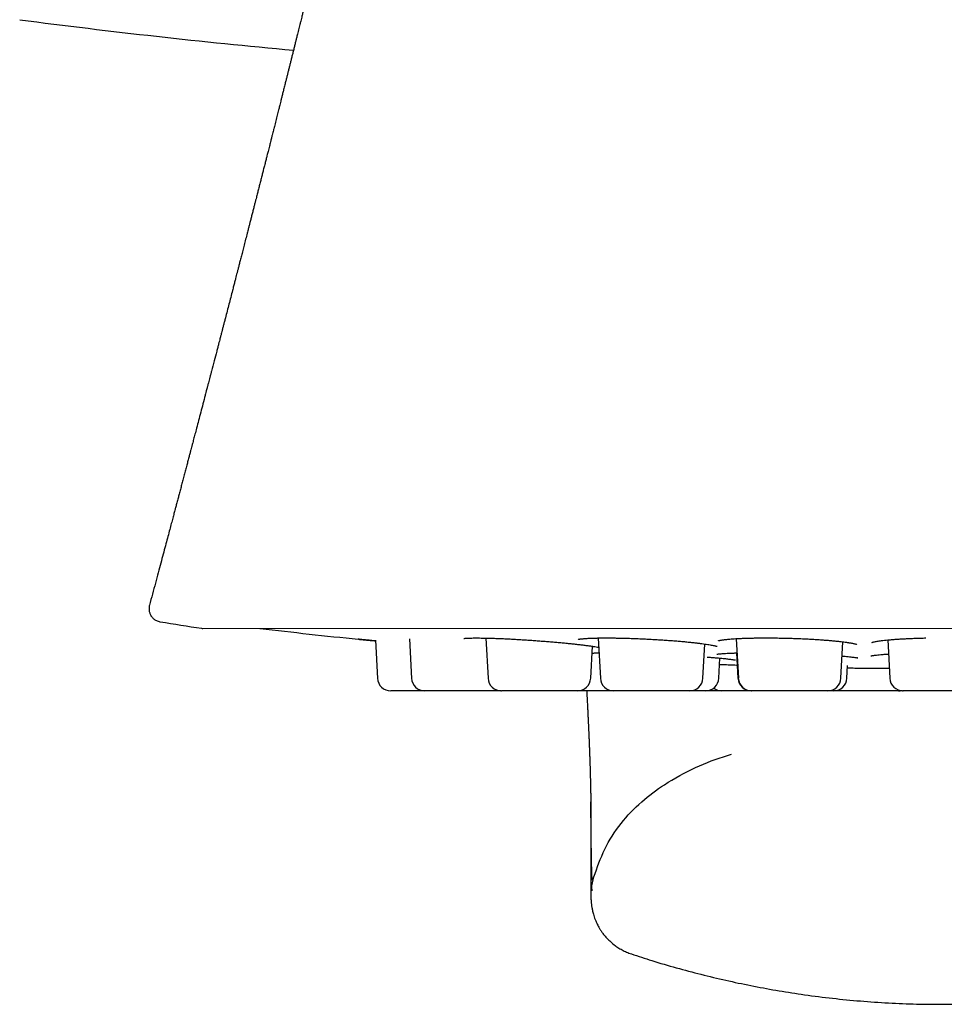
# Model space of a CAD drawing. Header units: millimetres. Extents: x 8 to 932, y 12 to 940.
# Tile 3 of 61: x 528 to 549, y 441 to 463. Entities that reach past the tile are written whole.
import ezdxf

# ---------------------------------------------------------------- set-up
doc = ezdxf.new("R2010")
doc.units = ezdxf.units.MM

msp = doc.modelspace()

# ---------------------------------------------------------------- linework, layer by layer
at = {"color": 7, "linetype": 'Continuous', "lineweight": 30}
for p, q in [((531.668, 449.329), (531.668, 449.329)), ((532.631, 449.18), (565.966, 449.188)), ((536.527, 448.915), (536.572, 448.052)), ((537.295, 448.945), (537.342, 448.052)), ((539.023, 448.961), (539.071, 448.053)), ((541.557, 448.963), (541.605, 448.053)), ((543.922, 448.054), (543.963, 448.827)), ((544.674, 448.948), (544.721, 448.054)), ((547.038, 448.055), (547.081, 448.877)), ((548.094, 448.919), (548.14, 448.055)), ((541.388, 448.053), (541.425, 448.777)), ((544.682, 448.626), (544.712, 448.054)), ((544.28, 448.054), (544.304, 448.509)), ((547.173, 448.055), (547.188, 448.344)), ((547.533, 448.283), (548.128, 448.283)), ((539.359, 447.769), (537.641, 447.768)), ((539.359, 447.769), (539.365, 447.769)), ((541.088, 447.769), (539.37, 447.769)), ((543.623, 447.77), (541.905, 447.769)), ((545.016, 447.77), (545.012, 447.77)), ((546.738, 447.77), (545.02, 447.77)), ((548.429, 447.771), (548.434, 447.771)), ((550.157, 447.771), (548.439, 447.771)), ((542.306, 441.828), (542.306, 441.828))]:
    msp.add_line(p, q, dxfattribs=at)
at = {"color": 7, "linetype": 'Continuous', "lineweight": 30, "flags": 128}
msp.add_lwpolyline([(548.335, 447.771), (548.373, 447.773), (548.387, 447.775)], dxfattribs=at)
at = {"color": 7, "linetype": 'Continuous', "lineweight": 30}
for centre, radius, start, end in [((549.293, 621.571), 160, 262.53109, 264.75877), ((549.271, 557.922), 110.01, 260.79249, 261.2841), ((532.631, 449.38), 0.2, 261.2962, 270.0144), ((549.266, 578.271), 130, 263.2204, 264.20536), ((549.266, 578.271), 130, 269.08316, 269.23029), ((547.533, 449.283), 1, 269.2303, 270.0144), ((536.872, 448.068), 0.3, 183.0144, 270.0144), ((537.641, 448.068), 0.3, 183.0144, 270.0144), ((539.37, 448.069), 0.3, 183.0144, 270.0144), ((541.088, 448.069), 0.3, 270.0144, 357.0144), ((541.905, 448.069), 0.3, 183.0144, 270.0144), ((543.623, 448.07), 0.3, 270.0144, 357.0144), ((543.981, 448.07), 0.3, 270.0144, 357.0144), ((545.012, 448.07), 0.3, 183.0144, 270.0144), ((545.02, 448.07), 0.3, 183.0144, 270.0144), ((546.738, 448.07), 0.3, 270.0144, 357.0144), ((546.874, 448.07), 0.3, 270.0144, 357.0144), ((548.439, 448.071), 0.3, 183.0144, 270.0144), ((544.345, 448.07), 0.3, 232.6881, 270.0144)]:
    msp.add_arc(centre, radius, start, end, dxfattribs=at)
for points, knots in [([(536.72, 470.737), (536.716, 470.717), (536.705, 470.669), (536.688, 470.596), (536.67, 470.518), (536.652, 470.44), (536.636, 470.373), (536.622, 470.314), (536.611, 470.266), (536.599, 470.215), (536.587, 470.162), (536.575, 470.112), (536.566, 470.07), (536.557, 470.033), (536.548, 469.993), (536.537, 469.949), (536.527, 469.903), (536.517, 469.861), (536.508, 469.824), (536.499, 469.785), (536.489, 469.742), (536.478, 469.694), (536.461, 469.62), (536.439, 469.527), (536.414, 469.422), (536.393, 469.33), (536.372, 469.241), (536.35, 469.148), (536.326, 469.045), (536.3, 468.936), (536.274, 468.822), (536.246, 468.706), (536.219, 468.592), (536.193, 468.481), (536.168, 468.375), (536.144, 468.272), (536.121, 468.176), (536.1, 468.088), (536.082, 468.011), (536.064, 467.937), (536.046, 467.858), (536.025, 467.77), (536.001, 467.671), (535.975, 467.564), (535.949, 467.453), (535.923, 467.345), (535.9, 467.246), (535.878, 467.157), (535.861, 467.085), (535.847, 467.028), (535.835, 466.978), (535.822, 466.922), (535.807, 466.858), (535.79, 466.789), (535.773, 466.718), (535.756, 466.648), (535.74, 466.582), (535.726, 466.523), (535.714, 466.472), (535.702, 466.423), (535.69, 466.373), (535.677, 466.317), (535.661, 466.254), (535.644, 466.182), (535.624, 466.1), (535.603, 466.014), (535.582, 465.925), (535.561, 465.839), (535.541, 465.754), (535.521, 465.672), (535.499, 465.584), (535.475, 465.486), (535.45, 465.382), (535.425, 465.28), (535.404, 465.191), (535.385, 465.113), (535.367, 465.041), (535.348, 464.964), (535.329, 464.886), (535.312, 464.814), (535.296, 464.751), (535.283, 464.696), (535.27, 464.644), (535.257, 464.59), (535.242, 464.528), (535.224, 464.455), (535.203, 464.371), (535.181, 464.278), (535.157, 464.181), (535.134, 464.087), (535.112, 464), (535.092, 463.919), (535.073, 463.839), (535.053, 463.759), (535.033, 463.677), (535.01, 463.585), (534.986, 463.486), (534.961, 463.384), (534.938, 463.292), (534.918, 463.212), (534.902, 463.146), (534.889, 463.094), (534.878, 463.05), (534.867, 463.005), (534.854, 462.953), (534.839, 462.891), (534.823, 462.826), (534.806, 462.761), (534.791, 462.697), (534.775, 462.636), (534.762, 462.581), (534.75, 462.536), (534.738, 462.485), (534.722, 462.421), (534.702, 462.341), (534.681, 462.255), (534.659, 462.168), (534.637, 462.082), (534.617, 461.998), (534.596, 461.918), (534.577, 461.839), (534.557, 461.761), (534.538, 461.684), (534.518, 461.605), (534.497, 461.521), (534.474, 461.427), (534.449, 461.331), (534.427, 461.24), (534.407, 461.161), (534.389, 461.091), (534.374, 461.03), (534.361, 460.978), (534.35, 460.933), (534.338, 460.886), (534.325, 460.833), (534.309, 460.773), (534.293, 460.709), (534.277, 460.644), (534.26, 460.579), (534.246, 460.52), (534.233, 460.471), (534.222, 460.426), (534.21, 460.377), (534.194, 460.317), (534.176, 460.246), (534.156, 460.163), (534.131, 460.065), (534.104, 459.961), (534.079, 459.861), (534.056, 459.77), (534.033, 459.678), (534.008, 459.582), (533.984, 459.486), (533.96, 459.392), (533.936, 459.297), (533.911, 459.201), (533.887, 459.104), (533.862, 459.009), (533.841, 458.924), (533.822, 458.849), (533.804, 458.778), (533.783, 458.699), (533.761, 458.612), (533.738, 458.522), (533.716, 458.435), (533.695, 458.355), (533.679, 458.291), (533.667, 458.242), (533.656, 458.203), (533.645, 458.157), (533.63, 458.101), (533.608, 458.015), (533.58, 457.905), (533.547, 457.776), (533.516, 457.655), (533.488, 457.545), (533.462, 457.446), (533.44, 457.359), (533.42, 457.282), (533.402, 457.213), (533.385, 457.148), (533.368, 457.079), (533.347, 456.999), (533.324, 456.909), (533.281, 456.742), (533.219, 456.503), (533.158, 456.269), (533.118, 456.112), (533.097, 456.033), (533.077, 455.957), (533.06, 455.889), (533.046, 455.837), (533.036, 455.798), (533.027, 455.762), (533.016, 455.72), (533.002, 455.666), (532.984, 455.6), (532.964, 455.523), (532.931, 455.395), (532.885, 455.216), (532.84, 455.044), (532.807, 454.921), (532.789, 454.852), (532.773, 454.788), (532.758, 454.733), (532.747, 454.689), (532.738, 454.657), (532.73, 454.626), (532.721, 454.589), (532.707, 454.538), (532.69, 454.472), (532.66, 454.359), (532.62, 454.204), (532.571, 454.016), (532.523, 453.837), (532.487, 453.699), (532.461, 453.601), (532.445, 453.54), (532.43, 453.482), (532.415, 453.427), (532.402, 453.378), (532.392, 453.337), (532.383, 453.302), (532.372, 453.262), (532.358, 453.21), (532.34, 453.14), (532.318, 453.058), (532.293, 452.964), (532.266, 452.862), (532.238, 452.755), (532.209, 452.644), (532.18, 452.534), (532.151, 452.425), (532.123, 452.319), (532.096, 452.219), (532.074, 452.135), (532.057, 452.07), (532.043, 452.02), (532.031, 451.973), (532.016, 451.916), (531.996, 451.842), (531.971, 451.748), (531.942, 451.637), (531.908, 451.511), (531.871, 451.37), (531.829, 451.213), (531.783, 451.041), (531.733, 450.853), (531.679, 450.65), (531.62, 450.432), (531.558, 450.2), (531.492, 449.955), (531.447, 449.788), (531.425, 449.704)], [0, 0, 0, 0, 0.0027524, 0.0068013, 0.0103388, 0.0138733, 0.0178044, 0.0199275, 0.0221566, 0.0245881, 0.0272215, 0.0297152, 0.0316827, 0.033205, 0.0349611, 0.0372261, 0.0395729, 0.0414556, 0.0430825, 0.0449151, 0.0469654, 0.0492111, 0.0516494, 0.0574884, 0.0624388, 0.0666022, 0.070515, 0.0749653, 0.0799285, 0.0849983, 0.090537, 0.0960064, 0.1014793, 0.1067208, 0.1118647, 0.1165244, 0.1213122, 0.1254498, 0.129032, 0.1323211, 0.1359349, 0.1401759, 0.1448198, 0.1500237, 0.1554198, 0.1605604, 0.1653303, 0.1695263, 0.1732189, 0.1754916, 0.1777117, 0.1803509, 0.1834583, 0.1867931, 0.1901238, 0.1935094, 0.1967894, 0.1995592, 0.2018557, 0.204079, 0.2064449, 0.2090045, 0.2120066, 0.2154834, 0.2191943, 0.223642, 0.22773, 0.2318386, 0.2358888, 0.2397364, 0.2435387, 0.248496, 0.2536123, 0.2583799, 0.2630067, 0.2661631, 0.2694848, 0.2732499, 0.2772111, 0.2806148, 0.283416, 0.2861715, 0.2884858, 0.2908418, 0.2937602, 0.2973085, 0.301333, 0.3057174, 0.3104606, 0.3151409, 0.3191061, 0.3228797, 0.3266667, 0.3304533, 0.3343013, 0.3384218, 0.3434562, 0.3484867, 0.3528809, 0.356641, 0.3598607, 0.3621807, 0.3641769, 0.3661021, 0.3685563, 0.3715523, 0.374924, 0.377799, 0.3808723, 0.3839767, 0.3865859, 0.3886621, 0.390459, 0.3937743, 0.3977606, 0.4018919, 0.4060287, 0.410153, 0.4141397, 0.4179657, 0.4216782, 0.4253537, 0.4290066, 0.4327275, 0.4365741, 0.4410824, 0.4460918, 0.4502866, 0.4540479, 0.4573742, 0.4602533, 0.4626838, 0.4647559, 0.4667689, 0.4693182, 0.4722954, 0.4753584, 0.4784818, 0.4816082, 0.4845379, 0.4868738, 0.4886127, 0.4909704, 0.4938329, 0.4972002, 0.5011214, 0.5056234, 0.5112413, 0.5159627, 0.5199063, 0.5242653, 0.5289776, 0.5336029, 0.5380792, 0.5424169, 0.5471373, 0.5517354, 0.5562903, 0.5606835, 0.5638229, 0.5670091, 0.5707871, 0.575137, 0.5794899, 0.5836185, 0.5875198, 0.5909463, 0.5927801, 0.5944673, 0.5966082, 0.5993023, 0.6024537, 0.6088695, 0.614987, 0.6207493, 0.6259772, 0.6306739, 0.6348596, 0.6386565, 0.6418766, 0.6448517, 0.6480004, 0.651775, 0.656174, 0.6609457, 0.6755802, 0.690437, 0.6942563, 0.6980418, 0.7017937, 0.7051494, 0.7076535, 0.709306, 0.7107453, 0.7127525, 0.7153316, 0.7184817, 0.7222016, 0.7263654, 0.7367084, 0.7477438, 0.7510233, 0.7543588, 0.7575256, 0.7601559, 0.7622454, 0.7637949, 0.7648521, 0.766615, 0.7690636, 0.772197, 0.776014, 0.7853632, 0.7943263, 0.8029036, 0.8109966, 0.8139997, 0.8169033, 0.8197076, 0.8224043, 0.8247733, 0.8267182, 0.8282404, 0.8297333, 0.8324213, 0.8357338, 0.8396695, 0.8442258, 0.849159, 0.8542767, 0.8595785, 0.8650637, 0.8700418, 0.8751609, 0.8801583, 0.8843975, 0.8871778, 0.8894746, 0.8916018, 0.8938539, 0.8976184, 0.9021323, 0.9073943, 0.9134021, 0.9201529, 0.9276438, 0.9358712, 0.9448314, 0.9545203, 0.9649335, 0.9760661, 0.9879129, 1, 1, 1, 1]), ([(531.425, 449.703), (531.422, 449.692), (531.416, 449.669), (531.414, 449.633), (531.415, 449.597), (531.42, 449.563), (531.429, 449.53), (531.441, 449.501), (531.453, 449.478), (531.466, 449.456), (531.483, 449.434), (531.504, 449.41), (531.531, 449.387), (531.564, 449.365), (531.602, 449.347), (531.637, 449.335), (531.66, 449.331), (531.668, 449.33)], [0, 0, 0, 0, 0.068581, 0.143487, 0.213354, 0.277043, 0.350845, 0.410735, 0.461058, 0.507171, 0.562145, 0.625687, 0.69724, 0.775923, 0.860522, 0.949524, 1, 1, 1, 1]), ([(536.528, 448.897), (536.521, 448.898), (536.47, 448.903), (536.384, 448.911), (536.273, 448.922), (536.191, 448.93), (536.152, 448.934), (536.14, 448.935)], [0, 0, 0, 0, 0.040209, 0.321987, 0.60249, 0.880496, 1, 1, 1, 1]), ([(536.154, 448.934), (536.165, 448.933), (536.196, 448.93), (536.252, 448.924), (536.325, 448.918), (536.412, 448.91), (536.48, 448.903), (536.521, 448.9), (536.528, 448.899)], [0, 0, 0, 0, 0.104085, 0.288069, 0.4917, 0.714901, 0.957639, 1, 1, 1, 1]), ([(538.521, 448.953), (538.521, 448.953), (538.52, 448.952), (538.525, 448.953), (538.539, 448.955), (538.566, 448.958), (538.602, 448.96), (538.646, 448.962), (538.7, 448.963), (538.762, 448.964), (538.835, 448.964), (538.917, 448.963), (539.008, 448.962), (539.109, 448.959), (539.217, 448.956), (539.329, 448.952), (539.446, 448.947), (539.565, 448.941), (539.687, 448.934), (539.81, 448.927), (539.934, 448.919), (540.057, 448.911), (540.18, 448.902), (540.301, 448.893), (540.421, 448.884), (540.539, 448.874), (540.656, 448.864), (540.77, 448.853), (540.882, 448.842), (540.989, 448.831), (541.092, 448.82), (541.19, 448.808), (541.282, 448.797), (541.367, 448.786), (541.445, 448.774), (541.513, 448.764), (541.551, 448.757), (541.568, 448.754)], [0, 0, 0, 0, 0.003729, 0.018728, 0.040771, 0.065018, 0.090423, 0.116818, 0.14421, 0.172602, 0.201988, 0.232353, 0.263677, 0.295887, 0.328102, 0.360009, 0.391615, 0.422925, 0.45395, 0.484708, 0.515207, 0.545452, 0.575445, 0.605189, 0.634691, 0.664201, 0.694041, 0.724209, 0.754554, 0.785071, 0.815777, 0.846682, 0.877791, 0.909106, 0.940628, 0.971842, 1, 1, 1, 1]), ([(541.104, 448.932), (541.104, 448.932), (541.103, 448.932), (541.108, 448.933), (541.118, 448.935), (541.139, 448.939), (541.165, 448.942), (541.192, 448.945), (541.221, 448.948), (541.251, 448.95), (541.288, 448.953), (541.333, 448.956), (541.388, 448.958), (541.454, 448.961), (541.531, 448.963), (541.615, 448.964), (541.706, 448.965), (541.805, 448.965), (541.91, 448.964), (542.023, 448.962), (542.142, 448.959), (542.267, 448.956), (542.395, 448.951), (542.526, 448.946), (542.657, 448.94), (542.789, 448.933), (542.92, 448.925), (543.049, 448.917), (543.175, 448.908), (543.299, 448.898), (543.418, 448.888), (543.532, 448.878), (543.638, 448.867), (543.736, 448.856), (543.822, 448.846), (543.897, 448.836), (543.966, 448.827), (544.028, 448.818), (544.083, 448.809), (544.131, 448.8), (544.174, 448.791), (544.205, 448.784), (544.223, 448.779), (544.235, 448.776), (544.241, 448.774), (544.241, 448.774), (544.241, 448.774)], [0, 0, 0, 0, 0.000916, 0.01524, 0.036209, 0.056097, 0.076136, 0.092425, 0.105484, 0.119322, 0.135506, 0.15342, 0.173066, 0.196988, 0.221593, 0.246843, 0.272724, 0.299228, 0.326348, 0.354089, 0.382452, 0.411445, 0.440774, 0.470069, 0.499336, 0.528578, 0.557799, 0.587008, 0.616222, 0.645466, 0.67464, 0.703662, 0.73254, 0.76027, 0.786268, 0.810543, 0.833102, 0.857914, 0.880274, 0.901681, 0.925002, 0.949754, 0.96199, 0.974297, 0.988103, 1, 1, 1, 1]), ([(544.27, 448.903), (544.27, 448.902), (544.271, 448.902), (544.279, 448.905), (544.289, 448.907), (544.302, 448.91), (544.319, 448.913), (544.34, 448.917), (544.365, 448.921), (544.393, 448.924), (544.424, 448.928), (544.462, 448.932), (544.506, 448.937), (544.561, 448.941), (544.628, 448.946), (544.705, 448.951), (544.79, 448.955), (544.882, 448.958), (544.982, 448.961), (545.088, 448.964), (545.201, 448.965), (545.321, 448.966), (545.446, 448.965), (545.575, 448.964), (545.706, 448.962), (545.838, 448.959), (545.97, 448.955), (546.102, 448.95), (546.232, 448.944), (546.36, 448.938), (546.484, 448.931), (546.604, 448.922), (546.719, 448.914), (546.825, 448.904), (546.921, 448.895), (547.004, 448.886), (547.075, 448.878), (547.127, 448.871), (547.166, 448.866), (547.193, 448.861), (547.217, 448.858), (547.239, 448.854), (547.263, 448.85), (547.288, 448.845), (547.315, 448.84), (547.341, 448.834), (547.362, 448.829), (547.377, 448.825), (547.387, 448.822), (547.393, 448.82), (547.395, 448.819), (547.394, 448.82), (547.394, 448.82)], [0, 0, 0, 0, 0.010582, 0.027042, 0.042069, 0.055193, 0.066392, 0.082639, 0.097064, 0.110116, 0.124382, 0.140291, 0.157847, 0.177052, 0.201042, 0.225723, 0.25105, 0.277014, 0.303602, 0.330811, 0.358642, 0.387099, 0.416187, 0.445645, 0.475127, 0.504639, 0.534182, 0.563762, 0.593387, 0.623076, 0.652854, 0.68261, 0.712266, 0.74183, 0.769904, 0.795621, 0.818993, 0.840031, 0.851536, 0.862205, 0.872039, 0.881121, 0.891617, 0.904489, 0.919724, 0.936807, 0.952735, 0.967016, 0.977667, 0.988192, 0.999922, 1, 1, 1, 1]), ([(547.738, 448.864), (547.738, 448.864), (547.739, 448.864), (547.745, 448.866), (547.757, 448.87), (547.779, 448.875), (547.814, 448.882), (547.855, 448.89), (547.902, 448.897), (547.956, 448.904), (548.02, 448.912), (548.093, 448.919), (548.174, 448.927), (548.262, 448.933), (548.352, 448.94), (548.445, 448.945), (548.556, 448.951), (548.685, 448.957), (548.824, 448.961), (548.915, 448.963), (548.955, 448.964)], [0, 0, 0, 0, 0.021367, 0.051699, 0.081457, 0.139196, 0.194457, 0.247007, 0.297422, 0.35047, 0.407166, 0.467519, 0.530039, 0.591397, 0.651457, 0.710212, 0.767669, 0.851884, 0.934649, 1, 1, 1, 1]), ([(541.432, 448.621), (541.432, 448.621), (541.431, 448.62), (541.435, 448.621), (541.44, 448.622), (541.45, 448.623), (541.462, 448.624), (541.481, 448.625), (541.506, 448.626), (541.538, 448.628), (541.56, 448.628), (541.574, 448.629), (541.575, 448.629)], [0, 0, 0, 0, 0.001039, 0.078615, 0.177307, 0.26986, 0.375703, 0.512202, 0.666015, 0.828683, 0.994172, 1, 1, 1, 1]), ([(544.234, 448.596), (544.234, 448.596), (544.235, 448.597), (544.248, 448.599), (544.27, 448.602), (544.297, 448.606), (544.333, 448.609), (544.378, 448.613), (544.434, 448.616), (544.502, 448.62), (544.58, 448.623), (544.644, 448.625), (544.683, 448.626), (544.69, 448.626)], [0, 0, 0, 0, 0.074145, 0.151695, 0.227905, 0.31195, 0.404019, 0.504192, 0.612054, 0.727485, 0.848785, 0.970095, 1, 1, 1, 1]), ([(547.712, 448.558), (547.712, 448.558), (547.711, 448.558), (547.716, 448.559), (547.732, 448.563), (547.76, 448.568), (547.795, 448.573), (547.843, 448.579), (547.902, 448.585), (547.973, 448.591), (548.043, 448.597), (548.092, 448.6), (548.111, 448.601)], [0, 0, 0, 0, 0.000412, 0.097351, 0.193707, 0.293145, 0.40142, 0.518614, 0.64473, 0.779688, 0.914772, 1, 1, 1, 1]), ([(544.014, 448.533), (544.038, 448.531), (544.095, 448.527), (544.178, 448.52), (544.266, 448.513), (544.341, 448.506), (544.403, 448.499), (544.455, 448.494), (544.501, 448.489), (544.545, 448.483), (544.582, 448.478), (544.612, 448.473), (544.63, 448.47), (544.64, 448.468), (544.645, 448.467), (544.648, 448.466), (544.648, 448.466), (544.647, 448.466)], [0, 0, 0, 0, 0.0680943, 0.165768, 0.2642758, 0.3636264, 0.4387063, 0.5142737, 0.590297, 0.6629347, 0.7506621, 0.8279568, 0.894547, 0.9374465, 0.9743693, 0.9906091, 1, 1, 1, 1]), ([(544.297, 448.367), (544.323, 448.366), (544.397, 448.363), (544.527, 448.359), (544.634, 448.355), (544.692, 448.353), (544.696, 448.353)], [0, 0, 0, 0, 0.2130899, 0.5917649, 0.9674627, 1, 1, 1, 1]), ([(547.064, 448.558), (547.075, 448.557), (547.11, 448.553), (547.166, 448.548), (547.23, 448.541), (547.284, 448.534), (547.33, 448.528), (547.367, 448.522), (547.393, 448.517), (547.409, 448.514), (547.416, 448.512), (547.415, 448.513), (547.414, 448.513)], [0, 0, 0, 0, 0.056039, 0.179429, 0.317499, 0.444668, 0.560998, 0.677584, 0.802701, 0.884956, 0.970049, 1, 1, 1, 1]), ([(537.637, 447.768), (537.614, 447.768), (537.565, 447.768), (537.491, 447.768), (537.412, 447.768), (537.334, 447.768), (537.259, 447.768), (537.188, 447.768), (537.123, 447.768), (537.063, 447.768), (537.017, 447.768), (536.982, 447.768), (536.955, 447.768), (536.925, 447.768), (536.897, 447.768), (536.876, 447.768), (536.873, 447.768), (536.872, 447.768)], [0, 0, 0, 0, 0.053479, 0.117761, 0.182728, 0.252843, 0.322324, 0.391913, 0.462346, 0.532462, 0.601943, 0.648289, 0.694902, 0.741999, 0.828042, 0.913583, 1, 1, 1, 1]), ([(541.9, 447.769), (541.87, 447.769), (541.807, 447.769), (541.705, 447.769), (541.606, 447.769), (541.516, 447.769), (541.435, 447.769), (541.357, 447.769), (541.278, 447.769), (541.2, 447.769), (541.137, 447.769), (541.103, 447.769), (541.093, 447.769)], [0, 0, 0, 0, 0.1116309, 0.2379902, 0.3656436, 0.461145, 0.5559438, 0.6508993, 0.7468666, 0.8504392, 0.9530752, 1, 1, 1, 1]), ([(541.297, 447.769), (541.297, 447.764), (541.298, 447.751), (541.299, 447.728), (541.3, 447.702), (541.302, 447.677), (541.303, 447.652), (541.304, 447.628), (541.305, 447.605), (541.307, 447.581), (541.308, 447.556), (541.31, 447.521), (541.312, 447.481), (541.314, 447.436), (541.316, 447.394), (541.318, 447.354), (541.32, 447.316), (541.322, 447.28), (541.323, 447.244), (541.325, 447.206), (541.327, 447.167), (541.329, 447.126), (541.331, 447.086), (541.333, 447.05), (541.334, 447.02), (541.335, 446.995), (541.336, 446.972), (541.337, 446.949), (541.338, 446.924), (541.34, 446.895), (541.341, 446.866), (541.342, 446.837), (541.343, 446.811), (541.344, 446.787), (541.345, 446.766), (541.346, 446.746), (541.347, 446.727), (541.348, 446.705), (541.349, 446.682), (541.35, 446.657), (541.351, 446.632), (541.352, 446.608), (541.353, 446.587), (541.354, 446.568), (541.354, 446.551), (541.355, 446.535), (541.356, 446.518), (541.356, 446.499), (541.357, 446.478), (541.358, 446.456), (541.359, 446.435), (541.36, 446.415), (541.36, 446.397), (541.361, 446.382), (541.361, 446.368), (541.362, 446.354), (541.362, 446.337), (541.363, 446.317), (541.364, 446.296), (541.365, 446.274), (541.365, 446.254), (541.366, 446.235), (541.367, 446.219), (541.367, 446.202), (541.368, 446.184), (541.369, 446.163), (541.369, 446.139), (541.37, 446.112), (541.371, 446.085), (541.372, 446.059), (541.373, 446.037), (541.373, 446.016), (541.374, 445.996), (541.374, 445.974), (541.375, 445.951), (541.376, 445.928), (541.376, 445.905), (541.377, 445.884), (541.378, 445.864), (541.378, 445.847), (541.378, 445.83), (541.379, 445.812), (541.379, 445.791), (541.38, 445.767), (541.381, 445.74), (541.381, 445.713), (541.382, 445.686), (541.383, 445.663), (541.383, 445.64), (541.384, 445.616), (541.384, 445.59), (541.385, 445.563), (541.385, 445.538), (541.386, 445.515), (541.386, 445.495), (541.386, 445.475), (541.387, 445.457), (541.387, 445.441), (541.387, 445.427), (541.387, 445.414), (541.388, 445.4), (541.388, 445.383), (541.388, 445.363), (541.388, 445.34), (541.389, 445.315), (541.389, 445.289), (541.389, 445.271), (541.389, 445.263)], [0, 0, 0, 0, 0.0048017, 0.0138094, 0.0225412, 0.0306843, 0.0396102, 0.0477, 0.0551179, 0.0630945, 0.0718818, 0.0814625, 0.0983366, 0.1139689, 0.1284607, 0.1423288, 0.1556427, 0.1685382, 0.1811608, 0.1943062, 0.2085142, 0.2235824, 0.2384793, 0.2530609, 0.2625756, 0.2716766, 0.2803631, 0.2886586, 0.2977569, 0.3083257, 0.320367, 0.3309438, 0.3410844, 0.3500721, 0.3579055, 0.3649953, 0.3726139, 0.3808519, 0.38971, 0.3996556, 0.4096514, 0.4187602, 0.4269724, 0.4342871, 0.4407731, 0.4467201, 0.4534388, 0.4609297, 0.4691936, 0.4782312, 0.4872516, 0.495134, 0.5024796, 0.508436, 0.5132648, 0.5190339, 0.5261864, 0.5338902, 0.5427392, 0.5518835, 0.5602677, 0.567888, 0.5747436, 0.580834, 0.588521, 0.5972799, 0.6072789, 0.6185196, 0.6306358, 0.6415781, 0.6512297, 0.6595892, 0.6675247, 0.6767063, 0.6871767, 0.6968656, 0.7069853, 0.7162887, 0.7247057, 0.7322354, 0.7388784, 0.7468843, 0.7561229, 0.7665956, 0.7782994, 0.7919261, 0.803808, 0.8139428, 0.8231972, 0.834043, 0.8466339, 0.858741, 0.8703828, 0.8808727, 0.8902097, 0.8984927, 0.9070047, 0.9161373, 0.9220721, 0.928272, 0.9353896, 0.9436945, 0.9531883, 0.9636716, 0.9753053, 0.9880915, 1, 1, 1, 1]), ([(543.981, 447.77), (543.98, 447.77), (543.979, 447.77), (543.967, 447.77), (543.948, 447.77), (543.921, 447.77), (543.886, 447.77), (543.841, 447.77), (543.79, 447.77), (543.73, 447.77), (543.676, 447.77), (543.64, 447.77), (543.628, 447.77)], [0, 0, 0, 0, 0.100526, 0.200233, 0.300022, 0.40079, 0.509681, 0.617586, 0.725659, 0.835044, 0.943935, 1, 1, 1, 1]), ([(544.34, 447.77), (544.315, 447.77), (544.263, 447.77), (544.184, 447.77), (544.104, 447.77), (544.038, 447.77), (543.999, 447.77), (543.986, 447.77)], [0, 0, 0, 0, 0.207769, 0.433081, 0.656736, 0.880761, 1, 1, 1, 1]), ([(545.007, 447.77), (544.993, 447.77), (544.952, 447.77), (544.885, 447.77), (544.807, 447.77), (544.731, 447.77), (544.661, 447.77), (544.595, 447.77), (544.536, 447.77), (544.49, 447.77), (544.455, 447.77), (544.428, 447.77), (544.398, 447.77), (544.37, 447.77), (544.349, 447.77), (544.346, 447.77), (544.345, 447.77)], [0, 0, 0, 0, 0.037919, 0.108766, 0.185226, 0.260995, 0.336882, 0.413689, 0.49015, 0.565919, 0.61646, 0.667291, 0.71865, 0.81248, 0.905762, 1, 1, 1, 1]), ([(546.874, 447.77), (546.873, 447.77), (546.872, 447.77), (546.86, 447.77), (546.841, 447.77), (546.814, 447.77), (546.782, 447.77), (546.755, 447.77), (546.743, 447.77)], [0, 0, 0, 0, 0.169499, 0.33762, 0.505877, 0.675784, 0.859388, 1, 1, 1, 1]), ([(548.335, 447.771), (548.334, 447.771), (548.333, 447.771), (548.321, 447.771), (548.302, 447.771), (548.275, 447.771), (548.24, 447.771), (548.196, 447.771), (548.144, 447.771), (548.085, 447.771), (548.019, 447.771), (547.957, 447.771), (547.899, 447.771), (547.847, 447.771), (547.778, 447.771), (547.69, 447.771), (547.584, 447.771), (547.485, 447.771), (547.395, 447.771), (547.315, 447.771), (547.236, 447.771), (547.157, 447.771), (547.079, 447.771), (547.004, 447.771), (546.936, 447.77), (546.897, 447.77), (546.878, 447.77)], [0, 0, 0, 0, 0.04039, 0.080452, 0.120547, 0.161034, 0.204786, 0.248142, 0.291564, 0.335515, 0.379266, 0.422622, 0.451542, 0.480628, 0.510016, 0.563706, 0.617083, 0.671007, 0.711349, 0.751394, 0.791505, 0.832044, 0.875796, 0.919152, 0.962574, 1, 1, 1, 1]), ([(548.429, 447.771), (548.428, 447.771), (548.426, 447.771), (548.415, 447.771), (548.396, 447.771), (548.371, 447.771), (548.35, 447.771), (548.34, 447.771)], [0, 0, 0, 0, 0.2069893, 0.4122945, 0.6177671, 0.8252546, 1, 1, 1, 1]), ([(541.459, 443.567), (541.533, 443.778), (541.681, 444.204), (542.051, 444.782), (542.518, 445.268), (543.087, 445.695), (543.741, 446.042), (544.259, 446.252), (544.537, 446.327), (544.569, 446.336)], [0, 0, 0, 0, 0.156203, 0.315144, 0.470059, 0.617272, 0.801179, 0.977382, 1, 1, 1, 1]), ([(541.389, 445.305), (541.389, 445.29), (541.39, 445.261), (541.39, 445.219), (541.39, 445.18), (541.391, 445.145), (541.391, 445.113), (541.391, 445.083), (541.392, 445.057), (541.392, 445.034), (541.392, 445.013), (541.392, 444.996), (541.392, 444.981), (541.392, 444.968), (541.392, 444.957), (541.392, 444.94), (541.392, 444.917), (541.393, 444.887), (541.393, 444.851), (541.393, 444.81), (541.393, 444.764), (541.393, 444.719), (541.394, 444.68), (541.394, 444.646), (541.394, 444.619), (541.394, 444.593), (541.394, 444.567), (541.394, 444.541), (541.394, 444.515), (541.394, 444.488), (541.394, 444.46), (541.394, 444.433), (541.394, 444.406), (541.394, 444.382), (541.394, 444.362), (541.394, 444.344), (541.394, 444.327), (541.394, 444.309), (541.394, 444.289), (541.394, 444.268), (541.394, 444.243), (541.394, 444.213), (541.394, 444.181), (541.394, 444.147), (541.393, 444.118), (541.393, 444.093), (541.393, 444.074), (541.393, 444.056), (541.393, 444.039), (541.393, 444.024), (541.393, 444.01), (541.393, 443.996), (541.393, 443.984), (541.393, 443.972), (541.393, 443.96), (541.393, 443.948), (541.393, 443.933), (541.392, 443.914), (541.392, 443.891), (541.392, 443.867), (541.392, 443.844), (541.392, 443.822), (541.392, 443.8), (541.391, 443.774), (541.391, 443.744), (541.391, 443.709), (541.391, 443.68), (541.39, 443.655), (541.39, 443.635), (541.39, 443.615), (541.39, 443.595), (541.39, 443.575), (541.39, 443.554), (541.389, 443.532), (541.389, 443.51), (541.389, 443.489), (541.389, 443.469), (541.389, 443.452), (541.389, 443.436), (541.389, 443.423), (541.389, 443.411), (541.389, 443.402), (541.389, 443.393), (541.389, 443.384), (541.389, 443.376), (541.388, 443.367), (541.388, 443.357), (541.388, 443.347), (541.388, 443.335), (541.388, 443.323), (541.388, 443.309), (541.389, 443.293), (541.389, 443.277), (541.389, 443.259), (541.389, 443.242), (541.389, 443.223), (541.39, 443.204), (541.39, 443.185), (541.39, 443.172), (541.391, 443.166)], [0, 0, 0, 0, 0.01347, 0.026063, 0.037781, 0.048625, 0.058598, 0.067624, 0.075794, 0.083111, 0.089573, 0.095182, 0.099861, 0.103718, 0.107128, 0.110684, 0.119764, 0.129709, 0.140519, 0.155658, 0.171055, 0.186713, 0.202467, 0.212599, 0.222379, 0.231807, 0.240892, 0.250226, 0.260175, 0.270118, 0.280608, 0.291592, 0.302052, 0.3116, 0.319338, 0.326351, 0.332855, 0.339846, 0.347828, 0.356483, 0.365811, 0.379144, 0.393025, 0.407442, 0.422396, 0.431183, 0.439863, 0.448006, 0.455608, 0.462668, 0.469186, 0.475162, 0.481108, 0.486438, 0.491878, 0.497701, 0.503907, 0.514209, 0.525419, 0.537346, 0.548969, 0.560656, 0.571843, 0.582585, 0.601532, 0.620301, 0.639187, 0.650688, 0.662314, 0.674066, 0.685943, 0.698323, 0.711299, 0.725085, 0.739681, 0.755086, 0.766559, 0.778387, 0.789633, 0.799957, 0.807422, 0.814317, 0.820644, 0.826402, 0.832708, 0.839432, 0.846724, 0.854584, 0.863011, 0.872006, 0.883548, 0.895895, 0.908944, 0.922663, 0.937051, 0.951829, 0.967249, 0.983307, 1, 1, 1, 1]), ([(541.42, 443.49), (541.419, 443.51), (541.417, 443.549), (541.413, 443.63), (541.411, 443.727), (541.408, 443.842), (541.406, 443.972), (541.403, 444.119), (541.401, 444.28), (541.399, 444.457), (541.397, 444.652), (541.394, 444.865), (541.392, 445.068), (541.39, 445.207), (541.39, 445.263)], [0, 0, 0, 0, 0.086393, 0.172837, 0.25929, 0.34571, 0.432052, 0.516723, 0.601231, 0.685618, 0.769951, 0.856042, 0.942272, 1, 1, 1, 1]), ([(541.412, 443.291), (541.412, 443.295), (541.409, 443.388), (541.435, 443.479), (541.459, 443.567)], [0, 0, 0, 0, 0.035936, 1, 1, 1, 1]), ([(541.412, 443.291), (541.412, 443.289), (541.412, 443.285), (541.412, 443.279), (541.411, 443.274), (541.411, 443.269), (541.411, 443.265), (541.411, 443.262), (541.41, 443.259), (541.41, 443.256), (541.41, 443.253), (541.41, 443.251), (541.41, 443.25), (541.41, 443.25), (541.41, 443.25)], [0, 0, 0, 0, 0.091824, 0.190882, 0.284288, 0.372041, 0.452726, 0.527962, 0.59775, 0.662089, 0.76919, 0.87317, 0.974108, 1, 1, 1, 1]), ([(541.39, 443.161), (541.39, 443.158), (541.39, 443.15), (541.39, 443.138), (541.391, 443.126), (541.391, 443.114), (541.392, 443.104), (541.392, 443.095), (541.393, 443.086), (541.393, 443.078), (541.393, 443.07), (541.394, 443.064), (541.394, 443.058), (541.394, 443.052), (541.395, 443.048), (541.395, 443.044), (541.395, 443.04), (541.395, 443.035), (541.396, 443.03), (541.396, 443.022), (541.397, 443.01), (541.399, 442.992), (541.401, 442.972), (541.403, 442.95), (541.405, 442.93), (541.409, 442.906), (541.413, 442.875), (541.42, 442.839), (541.428, 442.797), (541.44, 442.75), (541.455, 442.696), (541.472, 442.647), (541.488, 442.605), (541.501, 442.572), (541.516, 442.539), (541.534, 442.499), (541.557, 442.454), (541.586, 442.403), (541.621, 442.348), (541.669, 442.281), (541.732, 442.203), (541.816, 442.117), (541.907, 442.039), (542.001, 441.972), (542.096, 441.916), (542.198, 441.866), (542.27, 441.84), (542.307, 441.826)], [0, 0, 0, 0, 0.02889, 0.068692, 0.106277, 0.141646, 0.174798, 0.205733, 0.23445, 0.263416, 0.28971, 0.313331, 0.33428, 0.352555, 0.368157, 0.380419, 0.391812, 0.403711, 0.416117, 0.429031, 0.45969, 0.492883, 0.528615, 0.56689, 0.597445, 0.627374, 0.656067, 0.683572, 0.709945, 0.735248, 0.759555, 0.782948, 0.794331, 0.805521, 0.816537, 0.82757, 0.838814, 0.850408, 0.862475, 0.875113, 0.89297, 0.912071, 0.932429, 0.948487, 0.965157, 0.98236, 1, 1, 1, 1]), ([(542.306, 441.827), (542.459, 441.777), (542.796, 441.666), (543.32, 441.513), (543.877, 441.364), (544.438, 441.23), (545.002, 441.11), (545.569, 441.005), (546.158, 440.912), (546.768, 440.832), (547.399, 440.768), (548.032, 440.723), (548.666, 440.695), (549.281, 440.687), (549.877, 440.695), (550.453, 440.718), (551.028, 440.756), (551.603, 440.809), (552.175, 440.877), (552.746, 440.96), (553.333, 441.061), (553.937, 441.182), (554.555, 441.324), (555.169, 441.484), (555.748, 441.652), (556.121, 441.774), (556.293, 441.83)], [0, 0, 0, 0, 0.034116, 0.074626, 0.115139, 0.155656, 0.196174, 0.236693, 0.277212, 0.321781, 0.366349, 0.410916, 0.455483, 0.500049, 0.540564, 0.581079, 0.621595, 0.662112, 0.702629, 0.743147, 0.783666, 0.828236, 0.872805, 0.917371, 0.961932, 1, 1, 1, 1])]:
    msp.add_open_spline(points, degree=3, knots=knots, dxfattribs=at)

doc.saveas('drawing.dxf')
